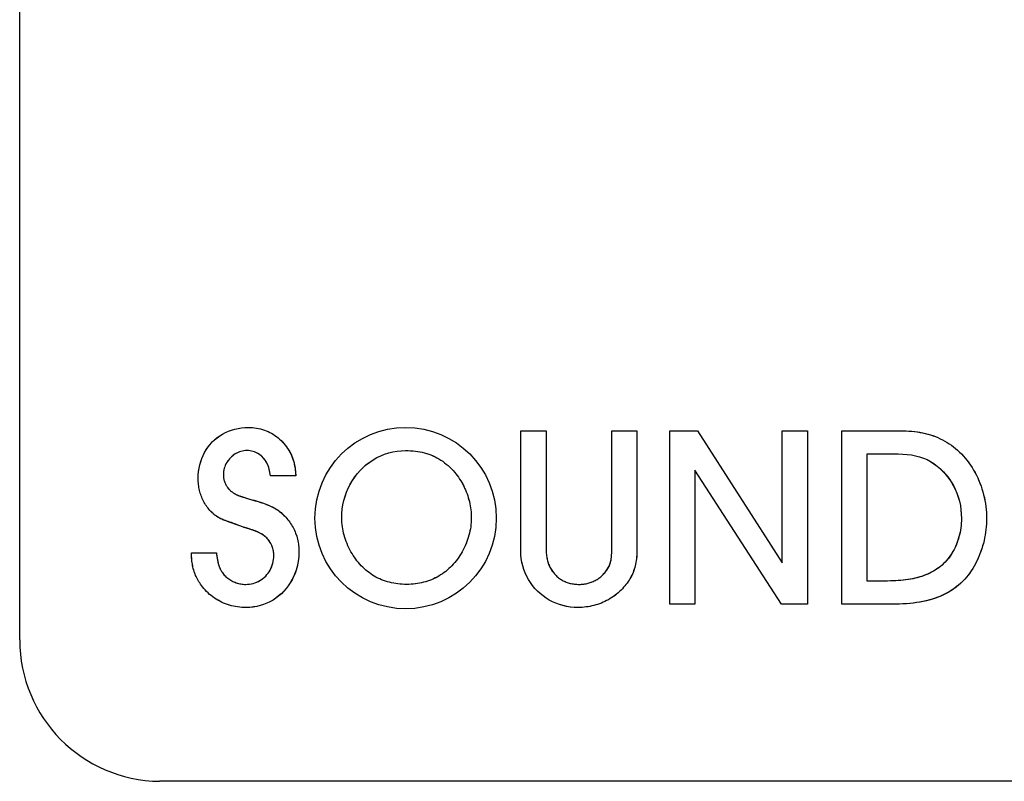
# Model space of a CAD drawing. Extents: x 16 to 3597, y -53 to 1658.
# Tile 8 of 18: x 2841 to 2861, y 1221 to 1237. Entities that reach past the tile are written whole.
import ezdxf

# ---------------------------------------------------------------- set-up
doc = ezdxf.new("R2010")
doc.units = 0
doc.layers.add('KF_SEQUENZA_10_B_FRONT', color=7, linetype='CONTINUOUS')
doc.layers.add('KF_SEQUENZA_10_B_TOP', color=7, linetype='CONTINUOUS')

# ---------------------------------------------------------------- blocks, each defined once
blk = doc.blocks.new('KF_SEQUENZA_10_B_FRONT')
at = {"layer": 'KF_SEQUENZA_10_B_FRONT'}
for p, q in [((-347, -434), (-347, -394.992)), ((-336.368, -432.117), (-336.368, -429.565)), ((-336.368, -429.565), (-335.833, -429.565)), ((-336.368, -429.565), (-335.833, -429.565)), ((-336.368, -432.117), (-336.368, -429.565)), ((-335.833, -429.565), (-335.833, -432.04)), ((-335.833, -429.565), (-335.833, -432.04)), ((-334.44, -432.04), (-334.44, -429.565)), ((-334.44, -429.565), (-333.905, -429.565)), ((-334.44, -429.565), (-333.905, -429.565)), ((-334.44, -432.04), (-334.44, -429.565)), ((-333.905, -429.565), (-333.905, -432.117)), ((-333.905, -429.565), (-333.905, -432.117)), ((-333.207, -433.241), (-333.207, -429.565)), ((-333.207, -429.565), (-332.623, -429.565)), ((-333.207, -429.565), (-332.623, -429.565)), ((-333.207, -433.241), (-333.207, -429.565)), ((-332.623, -429.565), (-330.822, -432.365)), ((-332.623, -429.565), (-330.822, -432.365)), ((-330.822, -432.365), (-330.822, -429.565)), ((-330.822, -429.565), (-330.288, -429.565)), ((-330.822, -429.565), (-330.288, -429.565)), ((-330.822, -432.365), (-330.822, -429.565)), ((-330.288, -429.565), (-330.288, -433.241)), ((-330.288, -429.565), (-330.288, -433.241)), ((-329.554, -433.241), (-329.554, -429.565)), ((-329.554, -429.565), (-328.254, -429.565)), ((-329.554, -429.565), (-328.254, -429.565)), ((-329.554, -433.241), (-329.554, -429.565)), ((-329.02, -432.751), (-329.02, -430.056)), ((-329.02, -430.056), (-328.359, -430.056)), ((-329.02, -430.056), (-328.359, -430.056)), ((-329.02, -432.751), (-329.02, -430.056)), ((-341.142, -430.519), (-341.682, -430.519)), ((-341.142, -430.519), (-341.682, -430.519)), ((-330.839, -433.241), (-332.673, -430.398)), ((-332.673, -430.398), (-332.673, -433.241)), ((-332.673, -430.398), (-332.673, -433.241)), ((-330.839, -433.241), (-332.673, -430.398)), ((-342.254, -431.61), (-342.354, -431.571)), ((-342.254, -431.61), (-342.354, -431.571)), ((-343.356, -432.156), (-342.827, -432.156)), ((-343.356, -432.156), (-342.827, -432.156)), ((-328.585, -432.751), (-329.02, -432.751)), ((-328.585, -432.751), (-329.02, -432.751)), ((-332.673, -433.241), (-333.207, -433.241)), ((-332.673, -433.241), (-333.207, -433.241)), ((-330.288, -433.241), (-330.839, -433.241)), ((-330.288, -433.241), (-330.839, -433.241)), ((-328.414, -433.241), (-329.554, -433.241)), ((-328.414, -433.241), (-329.554, -433.241)), ((-304.967, -437), (-344.033, -437))]:
    blk.add_line(p, q, dxfattribs=at)
at = {"layer": 'KF_SEQUENZA_10_B_FRONT', "flags": 128}
for points in [[(-343.213, -430.58), (-343.211, -430.504), (-343.204, -430.43), (-343.194, -430.358), (-343.179, -430.287), (-343.159, -430.218), (-343.136, -430.151), (-343.108, -430.086), (-343.077, -430.023), (-343.042, -429.964), (-343.003, -429.907), (-342.96, -429.853), (-342.914, -429.802), (-342.864, -429.754), (-342.811, -429.711), (-342.756, -429.67), (-342.697, -429.634), (-342.636, -429.602), (-342.572, -429.573), (-342.506, -429.549), (-342.438, -429.529), (-342.368, -429.514), (-342.297, -429.503), (-342.224, -429.496), (-342.15, -429.494)], [(-343.213, -430.58), (-343.211, -430.506), (-343.205, -430.432), (-343.194, -430.36), (-343.179, -430.29), (-343.16, -430.221), (-343.137, -430.154), (-343.11, -430.089), (-343.078, -430.026), (-343.043, -429.966), (-343.004, -429.908), (-342.961, -429.854), (-342.914, -429.802), (-342.864, -429.754), (-342.811, -429.71), (-342.755, -429.67), (-342.696, -429.633), (-342.634, -429.601), (-342.57, -429.572), (-342.504, -429.548), (-342.436, -429.529), (-342.366, -429.513), (-342.295, -429.502), (-342.223, -429.496), (-342.15, -429.494)], [(-342.15, -429.494), (-342.105, -429.495), (-342.061, -429.497), (-342.018, -429.501), (-341.975, -429.507), (-341.933, -429.515), (-341.891, -429.525), (-341.85, -429.536), (-341.81, -429.549), (-341.77, -429.563), (-341.732, -429.58), (-341.694, -429.598), (-341.657, -429.618), (-341.621, -429.639), (-341.586, -429.662), (-341.551, -429.687), (-341.518, -429.713), (-341.486, -429.741), (-341.455, -429.771), (-341.425, -429.802), (-341.396, -429.834), (-341.368, -429.868), (-341.341, -429.904), (-341.315, -429.941), (-341.291, -429.979)], [(-342.15, -429.494), (-342.106, -429.495), (-342.062, -429.497), (-342.018, -429.501), (-341.975, -429.507), (-341.933, -429.515), (-341.891, -429.524), (-341.85, -429.536), (-341.81, -429.549), (-341.77, -429.563), (-341.731, -429.58), (-341.693, -429.598), (-341.656, -429.618), (-341.62, -429.639), (-341.585, -429.663), (-341.55, -429.688), (-341.517, -429.714), (-341.485, -429.742), (-341.454, -429.772), (-341.424, -429.803), (-341.395, -429.835), (-341.367, -429.869), (-341.34, -429.905), (-341.315, -429.941), (-341.291, -429.979)], [(-328.254, -429.565), (-328.192, -429.567), (-328.131, -429.57), (-328.071, -429.575), (-328.012, -429.581), (-327.953, -429.589), (-327.896, -429.598), (-327.839, -429.609), (-327.783, -429.622), (-327.729, -429.636), (-327.675, -429.652), (-327.622, -429.67), (-327.57, -429.689), (-327.519, -429.71), (-327.469, -429.733), (-327.42, -429.757), (-327.371, -429.783), (-327.324, -429.811), (-327.278, -429.841), (-327.233, -429.873), (-327.188, -429.906), (-327.145, -429.941), (-327.103, -429.978), (-327.061, -430.016), (-327.021, -430.056)], [(-328.254, -429.565), (-328.193, -429.567), (-328.133, -429.57), (-328.073, -429.574), (-328.015, -429.58), (-327.956, -429.588), (-327.899, -429.597), (-327.843, -429.608), (-327.787, -429.621), (-327.732, -429.635), (-327.678, -429.651), (-327.625, -429.668), (-327.572, -429.688), (-327.521, -429.709), (-327.471, -429.732), (-327.421, -429.756), (-327.373, -429.783), (-327.325, -429.811), (-327.279, -429.841), (-327.233, -429.872), (-327.189, -429.906), (-327.145, -429.941), (-327.103, -429.978), (-327.061, -430.016), (-327.021, -430.056)], [(-342.177, -429.984), (-342.21, -429.986), (-342.243, -429.989), (-342.275, -429.995), (-342.307, -430.003), (-342.338, -430.013), (-342.368, -430.025), (-342.398, -430.039), (-342.426, -430.055), (-342.454, -430.073), (-342.48, -430.093), (-342.505, -430.114), (-342.529, -430.136), (-342.551, -430.16), (-342.572, -430.186), (-342.591, -430.212), (-342.609, -430.24), (-342.624, -430.269), (-342.638, -430.298), (-342.65, -430.329), (-342.66, -430.36), (-342.668, -430.392), (-342.674, -430.425), (-342.677, -430.458), (-342.679, -430.491)], [(-342.177, -429.984), (-342.21, -429.986), (-342.243, -429.989), (-342.275, -429.995), (-342.306, -430.003), (-342.337, -430.013), (-342.368, -430.025), (-342.397, -430.039), (-342.426, -430.055), (-342.454, -430.073), (-342.48, -430.092), (-342.505, -430.114), (-342.529, -430.136), (-342.551, -430.16), (-342.572, -430.186), (-342.592, -430.213), (-342.609, -430.241), (-342.625, -430.269), (-342.639, -430.299), (-342.651, -430.33), (-342.66, -430.361), (-342.668, -430.393), (-342.674, -430.426), (-342.677, -430.458), (-342.679, -430.491)], [(-341.682, -430.519), (-341.685, -430.482), (-341.691, -430.445), (-341.698, -430.409), (-341.707, -430.374), (-341.717, -430.34), (-341.729, -430.307), (-341.743, -430.276), (-341.758, -430.245), (-341.775, -430.216), (-341.793, -430.188), (-341.812, -430.162), (-341.834, -430.137), (-341.856, -430.113), (-341.88, -430.092), (-341.905, -430.072), (-341.932, -430.054), (-341.959, -430.038), (-341.988, -430.024), (-342.017, -430.012), (-342.048, -430.002), (-342.079, -429.995), (-342.111, -429.989), (-342.144, -429.986), (-342.177, -429.984)], [(-341.682, -430.519), (-341.685, -430.483), (-341.69, -430.447), (-341.697, -430.411), (-341.706, -430.377), (-341.716, -430.343), (-341.728, -430.31), (-341.741, -430.278), (-341.756, -430.248), (-341.773, -430.218), (-341.791, -430.19), (-341.811, -430.164), (-341.832, -430.138), (-341.854, -430.115), (-341.878, -430.093), (-341.904, -430.073), (-341.93, -430.055), (-341.958, -430.038), (-341.987, -430.024), (-342.017, -430.012), (-342.048, -430.002), (-342.079, -429.994), (-342.111, -429.989), (-342.144, -429.985), (-342.177, -429.984)], [(-341.291, -429.979), (-341.279, -429.999), (-341.268, -430.019), (-341.257, -430.039), (-341.247, -430.059), (-341.237, -430.079), (-341.228, -430.1), (-341.22, -430.12), (-341.212, -430.141), (-341.205, -430.161), (-341.198, -430.182), (-341.191, -430.204), (-341.185, -430.225), (-341.18, -430.247), (-341.175, -430.27), (-341.17, -430.293), (-341.166, -430.316), (-341.162, -430.339), (-341.158, -430.363), (-341.155, -430.388), (-341.151, -430.413), (-341.149, -430.439), (-341.146, -430.465), (-341.144, -430.492), (-341.142, -430.519)], [(-341.291, -429.979), (-341.28, -429.997), (-341.269, -430.016), (-341.259, -430.034), (-341.25, -430.053), (-341.241, -430.071), (-341.232, -430.09), (-341.224, -430.109), (-341.217, -430.128), (-341.21, -430.147), (-341.203, -430.166), (-341.197, -430.186), (-341.191, -430.206), (-341.185, -430.226), (-341.18, -430.246), (-341.175, -430.267), (-341.171, -430.288), (-341.167, -430.308), (-341.163, -430.33), (-341.159, -430.353), (-341.156, -430.377), (-341.153, -430.405), (-341.149, -430.437), (-341.146, -430.474), (-341.142, -430.519)], [(-340.167, -431.417), (-340.164, -431.321), (-340.156, -431.227), (-340.141, -431.133), (-340.121, -431.042), (-340.096, -430.952), (-340.065, -430.865), (-340.029, -430.78), (-339.988, -430.698), (-339.942, -430.62), (-339.891, -430.544), (-339.836, -430.473), (-339.776, -430.405), (-339.713, -430.341), (-339.645, -430.282), (-339.574, -430.228), (-339.499, -430.179), (-339.422, -430.134), (-339.341, -430.095), (-339.258, -430.062), (-339.172, -430.034), (-339.084, -430.013), (-338.995, -429.997), (-338.904, -429.987), (-338.812, -429.984)], [(-340.167, -431.417), (-340.164, -431.323), (-340.156, -431.229), (-340.142, -431.137), (-340.122, -431.046), (-340.097, -430.956), (-340.067, -430.869), (-340.031, -430.785), (-339.99, -430.702), (-339.944, -430.623), (-339.893, -430.547), (-339.838, -430.475), (-339.778, -430.407), (-339.714, -430.343), (-339.646, -430.283), (-339.575, -430.228), (-339.5, -430.179), (-339.421, -430.134), (-339.34, -430.095), (-339.257, -430.061), (-339.171, -430.034), (-339.083, -430.012), (-338.994, -429.997), (-338.903, -429.987), (-338.812, -429.984)], [(-338.812, -429.984), (-338.759, -429.985), (-338.707, -429.987), (-338.655, -429.991), (-338.605, -429.996), (-338.555, -430.003), (-338.506, -430.011), (-338.458, -430.021), (-338.411, -430.032), (-338.365, -430.046), (-338.319, -430.06), (-338.275, -430.077), (-338.231, -430.095), (-338.189, -430.115), (-338.147, -430.137), (-338.105, -430.16), (-338.065, -430.185), (-338.026, -430.212), (-337.987, -430.241), (-337.949, -430.271), (-337.912, -430.303), (-337.876, -430.336), (-337.84, -430.372), (-337.805, -430.408), (-337.771, -430.447)], [(-338.812, -429.984), (-338.76, -429.985), (-338.708, -429.987), (-338.657, -429.991), (-338.606, -429.996), (-338.557, -430.002), (-338.508, -430.011), (-338.46, -430.02), (-338.413, -430.032), (-338.366, -430.045), (-338.321, -430.06), (-338.276, -430.076), (-338.232, -430.095), (-338.189, -430.115), (-338.147, -430.137), (-338.105, -430.16), (-338.065, -430.185), (-338.025, -430.212), (-337.987, -430.241), (-337.949, -430.271), (-337.912, -430.303), (-337.875, -430.337), (-337.84, -430.372), (-337.805, -430.409), (-337.771, -430.447)], [(-328.359, -430.056), (-328.262, -430.058), (-328.169, -430.065), (-328.078, -430.076), (-327.991, -430.093), (-327.908, -430.115), (-327.827, -430.143), (-327.75, -430.176), (-327.676, -430.216), (-327.604, -430.262), (-327.535, -430.313), (-327.468, -430.371), (-327.405, -430.433), (-327.345, -430.5), (-327.289, -430.571), (-327.238, -430.645), (-327.192, -430.722), (-327.152, -430.802), (-327.116, -430.885), (-327.087, -430.969), (-327.062, -431.057), (-327.043, -431.146), (-327.03, -431.237), (-327.022, -431.329), (-327.021, -431.422)], [(-328.359, -430.056), (-328.264, -430.058), (-328.171, -430.065), (-328.08, -430.076), (-327.993, -430.093), (-327.909, -430.115), (-327.827, -430.143), (-327.749, -430.177), (-327.674, -430.217), (-327.602, -430.264), (-327.532, -430.316), (-327.466, -430.374), (-327.402, -430.437), (-327.342, -430.504), (-327.287, -430.575), (-327.236, -430.649), (-327.19, -430.726), (-327.15, -430.806), (-327.115, -430.888), (-327.086, -430.973), (-327.062, -431.06), (-327.043, -431.149), (-327.03, -431.239), (-327.022, -431.331), (-327.021, -431.422)], [(-327.021, -430.056), (-326.979, -430.101), (-326.939, -430.147), (-326.9, -430.194), (-326.863, -430.243), (-326.828, -430.294), (-326.794, -430.345), (-326.762, -430.398), (-326.731, -430.452), (-326.702, -430.507), (-326.675, -430.564), (-326.65, -430.621), (-326.626, -430.679), (-326.604, -430.738), (-326.584, -430.797), (-326.566, -430.858), (-326.549, -430.919), (-326.535, -430.98), (-326.522, -431.043), (-326.511, -431.105), (-326.502, -431.168), (-326.496, -431.231), (-326.491, -431.295), (-326.488, -431.358), (-326.487, -431.422)], [(-327.021, -430.056), (-326.979, -430.101), (-326.939, -430.147), (-326.9, -430.195), (-326.863, -430.244), (-326.827, -430.295), (-326.793, -430.346), (-326.761, -430.399), (-326.731, -430.454), (-326.702, -430.509), (-326.674, -430.565), (-326.649, -430.623), (-326.625, -430.681), (-326.604, -430.74), (-326.584, -430.799), (-326.565, -430.86), (-326.549, -430.921), (-326.534, -430.982), (-326.522, -431.044), (-326.511, -431.107), (-326.502, -431.169), (-326.495, -431.232), (-326.49, -431.296), (-326.488, -431.359), (-326.487, -431.422)], [(-342.679, -430.491), (-342.678, -430.51), (-342.677, -430.53), (-342.675, -430.548), (-342.673, -430.567), (-342.67, -430.586), (-342.666, -430.604), (-342.661, -430.622), (-342.656, -430.64), (-342.649, -430.658), (-342.643, -430.675), (-342.635, -430.692), (-342.627, -430.709), (-342.618, -430.725), (-342.609, -430.741), (-342.599, -430.756), (-342.588, -430.771), (-342.576, -430.785), (-342.564, -430.799), (-342.552, -430.813), (-342.539, -430.826), (-342.525, -430.838), (-342.511, -430.85), (-342.496, -430.861), (-342.48, -430.872)], [(-342.679, -430.491), (-342.678, -430.51), (-342.677, -430.529), (-342.675, -430.548), (-342.673, -430.567), (-342.67, -430.585), (-342.666, -430.604), (-342.661, -430.622), (-342.656, -430.64), (-342.649, -430.658), (-342.643, -430.675), (-342.635, -430.692), (-342.627, -430.709), (-342.618, -430.725), (-342.609, -430.741), (-342.599, -430.756), (-342.588, -430.771), (-342.576, -430.786), (-342.564, -430.8), (-342.552, -430.813), (-342.539, -430.826), (-342.525, -430.838), (-342.51, -430.85), (-342.496, -430.861), (-342.48, -430.872)], [(-337.771, -430.447), (-337.744, -430.481), (-337.717, -430.516), (-337.691, -430.551), (-337.667, -430.588), (-337.643, -430.625), (-337.621, -430.662), (-337.599, -430.7), (-337.579, -430.739), (-337.56, -430.779), (-337.542, -430.819), (-337.525, -430.859), (-337.51, -430.9), (-337.495, -430.941), (-337.482, -430.983), (-337.47, -431.025), (-337.46, -431.068), (-337.45, -431.111), (-337.442, -431.154), (-337.435, -431.197), (-337.429, -431.241), (-337.424, -431.285), (-337.421, -431.329), (-337.419, -431.373), (-337.419, -431.417)], [(-337.771, -430.447), (-337.744, -430.481), (-337.717, -430.516), (-337.691, -430.551), (-337.667, -430.588), (-337.643, -430.625), (-337.621, -430.662), (-337.599, -430.701), (-337.579, -430.74), (-337.56, -430.779), (-337.542, -430.819), (-337.525, -430.859), (-337.51, -430.9), (-337.495, -430.942), (-337.482, -430.984), (-337.47, -431.026), (-337.459, -431.068), (-337.45, -431.111), (-337.442, -431.154), (-337.435, -431.198), (-337.429, -431.241), (-337.424, -431.285), (-337.421, -431.329), (-337.419, -431.373), (-337.419, -431.417)], [(-342.965, -431.252), (-342.985, -431.23), (-343.004, -431.208), (-343.022, -431.185), (-343.039, -431.16), (-343.056, -431.136), (-343.072, -431.11), (-343.087, -431.085), (-343.101, -431.058), (-343.114, -431.031), (-343.127, -431.003), (-343.139, -430.975), (-343.15, -430.947), (-343.16, -430.918), (-343.169, -430.889), (-343.177, -430.859), (-343.185, -430.829), (-343.191, -430.799), (-343.197, -430.768), (-343.202, -430.737), (-343.206, -430.706), (-343.209, -430.675), (-343.211, -430.643), (-343.213, -430.611), (-343.213, -430.58)], [(-342.965, -431.252), (-342.985, -431.23), (-343.004, -431.208), (-343.022, -431.184), (-343.04, -431.16), (-343.056, -431.135), (-343.072, -431.11), (-343.087, -431.084), (-343.101, -431.057), (-343.115, -431.03), (-343.127, -431.002), (-343.139, -430.974), (-343.15, -430.946), (-343.16, -430.917), (-343.169, -430.887), (-343.177, -430.858), (-343.185, -430.828), (-343.191, -430.797), (-343.197, -430.767), (-343.202, -430.736), (-343.206, -430.705), (-343.209, -430.674), (-343.211, -430.643), (-343.213, -430.611), (-343.213, -430.58)], [(-342.48, -430.872), (-342.469, -430.879), (-342.458, -430.887), (-342.447, -430.894), (-342.435, -430.901), (-342.423, -430.907), (-342.411, -430.914), (-342.398, -430.92), (-342.384, -430.926), (-342.37, -430.932), (-342.355, -430.938), (-342.34, -430.944), (-342.324, -430.95), (-342.308, -430.956), (-342.29, -430.962), (-342.272, -430.968), (-342.253, -430.974), (-342.234, -430.98), (-342.213, -430.986), (-342.192, -430.992), (-342.17, -430.999), (-342.147, -431.005), (-342.123, -431.012), (-342.098, -431.019), (-342.073, -431.026)], [(-342.48, -430.872), (-342.469, -430.88), (-342.457, -430.888), (-342.445, -430.895), (-342.432, -430.902), (-342.42, -430.909), (-342.406, -430.916), (-342.393, -430.922), (-342.379, -430.928), (-342.364, -430.935), (-342.349, -430.941), (-342.333, -430.947), (-342.317, -430.953), (-342.3, -430.958), (-342.283, -430.964), (-342.265, -430.97), (-342.246, -430.976), (-342.227, -430.982), (-342.207, -430.988), (-342.186, -430.994), (-342.165, -431), (-342.143, -431.006), (-342.12, -431.013), (-342.097, -431.019), (-342.073, -431.026)], [(-342.073, -431.026), (-342.028, -431.039), (-341.985, -431.052), (-341.943, -431.065), (-341.903, -431.078), (-341.865, -431.09), (-341.828, -431.103), (-341.793, -431.116), (-341.759, -431.129), (-341.726, -431.142), (-341.695, -431.155), (-341.665, -431.168), (-341.636, -431.182), (-341.609, -431.197), (-341.582, -431.211), (-341.557, -431.227), (-341.532, -431.243), (-341.508, -431.259), (-341.485, -431.277), (-341.463, -431.295), (-341.441, -431.314), (-341.42, -431.334), (-341.399, -431.355), (-341.378, -431.377), (-341.357, -431.4)], [(-342.073, -431.026), (-342.002, -431.047), (-341.943, -431.065), (-341.894, -431.081), (-341.851, -431.095), (-341.814, -431.108), (-341.781, -431.12), (-341.751, -431.132), (-341.722, -431.143), (-341.694, -431.155), (-341.667, -431.168), (-341.64, -431.18), (-341.615, -431.193), (-341.59, -431.207), (-341.566, -431.221), (-341.543, -431.236), (-341.52, -431.251), (-341.498, -431.267), (-341.477, -431.283), (-341.456, -431.301), (-341.436, -431.319), (-341.416, -431.338), (-341.396, -431.358), (-341.376, -431.378), (-341.357, -431.4)], [(-342.354, -431.571), (-342.417, -431.549), (-342.471, -431.531), (-342.517, -431.515), (-342.556, -431.501), (-342.59, -431.489), (-342.619, -431.478), (-342.645, -431.468), (-342.669, -431.458), (-342.691, -431.449), (-342.712, -431.44), (-342.731, -431.431), (-342.751, -431.421), (-342.769, -431.412), (-342.787, -431.402), (-342.803, -431.392), (-342.82, -431.382), (-342.835, -431.371), (-342.85, -431.361), (-342.864, -431.349), (-342.88, -431.336), (-342.896, -431.321), (-342.915, -431.303), (-342.938, -431.281), (-342.965, -431.252)], [(-342.354, -431.571), (-342.413, -431.547), (-342.463, -431.529), (-342.507, -431.513), (-342.544, -431.501), (-342.578, -431.49), (-342.609, -431.48), (-342.637, -431.471), (-342.663, -431.461), (-342.688, -431.451), (-342.713, -431.44), (-342.737, -431.429), (-342.761, -431.416), (-342.783, -431.404), (-342.805, -431.39), (-342.825, -431.377), (-342.843, -431.365), (-342.859, -431.353), (-342.873, -431.342), (-342.886, -431.331), (-342.897, -431.32), (-342.91, -431.308), (-342.924, -431.293), (-342.942, -431.275), (-342.965, -431.252)], [(-341.357, -431.4), (-341.334, -431.425), (-341.312, -431.451), (-341.291, -431.477), (-341.271, -431.503), (-341.252, -431.531), (-341.234, -431.559), (-341.217, -431.587), (-341.201, -431.616), (-341.186, -431.645), (-341.171, -431.675), (-341.158, -431.706), (-341.146, -431.737), (-341.135, -431.768), (-341.124, -431.8), (-341.115, -431.833), (-341.107, -431.865), (-341.1, -431.898), (-341.093, -431.932), (-341.088, -431.966), (-341.084, -432), (-341.08, -432.034), (-341.078, -432.069), (-341.076, -432.104), (-341.076, -432.139)], [(-341.357, -431.4), (-341.334, -431.425), (-341.312, -431.45), (-341.291, -431.477), (-341.271, -431.503), (-341.252, -431.531), (-341.234, -431.559), (-341.217, -431.587), (-341.201, -431.616), (-341.185, -431.646), (-341.171, -431.676), (-341.158, -431.706), (-341.146, -431.737), (-341.134, -431.769), (-341.124, -431.801), (-341.115, -431.833), (-341.107, -431.866), (-341.099, -431.899), (-341.093, -431.932), (-341.088, -431.966), (-341.084, -432), (-341.08, -432.035), (-341.078, -432.069), (-341.076, -432.104), (-341.076, -432.139)], [(-339.754, -432.426), (-339.785, -432.393), (-339.815, -432.359), (-339.844, -432.323), (-339.872, -432.286), (-339.899, -432.248), (-339.925, -432.209), (-339.95, -432.17), (-339.973, -432.129), (-339.996, -432.088), (-340.017, -432.045), (-340.037, -432.002), (-340.055, -431.959), (-340.073, -431.915), (-340.088, -431.871), (-340.103, -431.826), (-340.116, -431.781), (-340.128, -431.736), (-340.138, -431.69), (-340.147, -431.644), (-340.154, -431.599), (-340.16, -431.553), (-340.164, -431.508), (-340.166, -431.462), (-340.167, -431.417)], [(-339.754, -432.426), (-339.785, -432.393), (-339.815, -432.359), (-339.844, -432.323), (-339.872, -432.286), (-339.899, -432.248), (-339.925, -432.209), (-339.95, -432.17), (-339.973, -432.129), (-339.996, -432.088), (-340.017, -432.046), (-340.037, -432.003), (-340.055, -431.959), (-340.072, -431.915), (-340.088, -431.871), (-340.103, -431.826), (-340.116, -431.781), (-340.128, -431.736), (-340.138, -431.69), (-340.147, -431.645), (-340.154, -431.599), (-340.16, -431.554), (-340.164, -431.508), (-340.166, -431.463), (-340.167, -431.417)], [(-337.419, -431.417), (-337.42, -431.462), (-337.422, -431.508), (-337.426, -431.553), (-337.432, -431.599), (-337.439, -431.645), (-337.448, -431.69), (-337.458, -431.736), (-337.47, -431.781), (-337.483, -431.826), (-337.497, -431.871), (-337.513, -431.915), (-337.53, -431.959), (-337.549, -432.003), (-337.569, -432.045), (-337.59, -432.088), (-337.612, -432.129), (-337.636, -432.17), (-337.66, -432.209), (-337.686, -432.248), (-337.713, -432.286), (-337.741, -432.323), (-337.77, -432.359), (-337.801, -432.393), (-337.832, -432.426)], [(-337.419, -431.417), (-337.42, -431.463), (-337.422, -431.508), (-337.426, -431.554), (-337.432, -431.599), (-337.439, -431.645), (-337.448, -431.691), (-337.458, -431.736), (-337.47, -431.781), (-337.483, -431.827), (-337.497, -431.871), (-337.513, -431.916), (-337.531, -431.96), (-337.549, -432.003), (-337.569, -432.046), (-337.59, -432.088), (-337.612, -432.129), (-337.636, -432.17), (-337.66, -432.21), (-337.686, -432.248), (-337.713, -432.286), (-337.741, -432.323), (-337.77, -432.359), (-337.801, -432.393), (-337.832, -432.426)], [(-327.021, -431.422), (-327.021, -431.473), (-327.024, -431.523), (-327.028, -431.573), (-327.034, -431.623), (-327.041, -431.672), (-327.05, -431.721), (-327.06, -431.769), (-327.073, -431.816), (-327.086, -431.863), (-327.101, -431.909), (-327.118, -431.954), (-327.136, -431.998), (-327.156, -432.042), (-327.177, -432.084), (-327.2, -432.126), (-327.224, -432.166), (-327.25, -432.205), (-327.277, -432.243), (-327.305, -432.28), (-327.335, -432.315), (-327.366, -432.349), (-327.398, -432.382), (-327.432, -432.413), (-327.467, -432.442)], [(-327.021, -431.422), (-327.021, -431.472), (-327.024, -431.522), (-327.028, -431.572), (-327.033, -431.621), (-327.041, -431.67), (-327.049, -431.718), (-327.06, -431.766), (-327.072, -431.813), (-327.085, -431.86), (-327.1, -431.906), (-327.117, -431.951), (-327.135, -431.996), (-327.155, -432.039), (-327.176, -432.082), (-327.199, -432.123), (-327.223, -432.164), (-327.248, -432.203), (-327.275, -432.242), (-327.304, -432.279), (-327.334, -432.314), (-327.365, -432.348), (-327.398, -432.381), (-327.432, -432.412), (-327.467, -432.442)], [(-326.487, -431.422), (-326.487, -431.482), (-326.49, -431.542), (-326.494, -431.601), (-326.5, -431.661), (-326.508, -431.72), (-326.517, -431.779), (-326.528, -431.838), (-326.541, -431.896), (-326.555, -431.953), (-326.57, -432.01), (-326.588, -432.067), (-326.607, -432.123), (-326.627, -432.178), (-326.649, -432.232), (-326.672, -432.285), (-326.697, -432.337), (-326.724, -432.388), (-326.752, -432.439), (-326.781, -432.488), (-326.812, -432.535), (-326.844, -432.582), (-326.878, -432.627), (-326.913, -432.67), (-326.949, -432.712)], [(-326.487, -431.422), (-326.487, -431.482), (-326.49, -431.541), (-326.494, -431.6), (-326.5, -431.66), (-326.508, -431.718), (-326.517, -431.777), (-326.528, -431.836), (-326.54, -431.894), (-326.554, -431.951), (-326.57, -432.008), (-326.587, -432.065), (-326.606, -432.12), (-326.626, -432.175), (-326.648, -432.23), (-326.672, -432.283), (-326.697, -432.335), (-326.723, -432.387), (-326.751, -432.437), (-326.78, -432.486), (-326.811, -432.534), (-326.844, -432.581), (-326.877, -432.626), (-326.913, -432.67), (-326.949, -432.712)], [(-342.156, -431.638), (-342.159, -431.637), (-342.163, -431.636), (-342.167, -431.635), (-342.171, -431.634), (-342.175, -431.633), (-342.179, -431.632), (-342.182, -431.631), (-342.186, -431.63), (-342.19, -431.629), (-342.195, -431.627), (-342.199, -431.626), (-342.203, -431.625), (-342.207, -431.624), (-342.211, -431.623), (-342.215, -431.622), (-342.219, -431.62), (-342.224, -431.619), (-342.228, -431.618), (-342.232, -431.617), (-342.237, -431.615), (-342.241, -431.614), (-342.245, -431.613), (-342.25, -431.611), (-342.254, -431.61)], [(-342.156, -431.638), (-342.159, -431.637), (-342.163, -431.636), (-342.167, -431.635), (-342.171, -431.634), (-342.175, -431.633), (-342.179, -431.632), (-342.183, -431.631), (-342.187, -431.629), (-342.191, -431.628), (-342.195, -431.627), (-342.199, -431.626), (-342.203, -431.625), (-342.207, -431.624), (-342.212, -431.623), (-342.216, -431.621), (-342.22, -431.62), (-342.224, -431.619), (-342.228, -431.618), (-342.233, -431.616), (-342.237, -431.615), (-342.241, -431.614), (-342.246, -431.613), (-342.25, -431.611), (-342.254, -431.61)], [(-341.902, -431.736), (-341.912, -431.731), (-341.922, -431.726), (-341.931, -431.721), (-341.94, -431.717), (-341.948, -431.713), (-341.957, -431.709), (-341.965, -431.705), (-341.973, -431.702), (-341.981, -431.698), (-341.989, -431.695), (-341.997, -431.692), (-342.006, -431.689), (-342.015, -431.685), (-342.025, -431.682), (-342.035, -431.679), (-342.045, -431.675), (-342.056, -431.671), (-342.068, -431.667), (-342.08, -431.663), (-342.094, -431.659), (-342.108, -431.654), (-342.123, -431.649), (-342.139, -431.644), (-342.156, -431.638)], [(-341.902, -431.736), (-341.911, -431.731), (-341.92, -431.727), (-341.927, -431.723), (-341.935, -431.719), (-341.942, -431.716), (-341.948, -431.713), (-341.955, -431.71), (-341.961, -431.707), (-341.968, -431.704), (-341.975, -431.701), (-341.982, -431.698), (-341.99, -431.695), (-341.998, -431.692), (-342.006, -431.689), (-342.016, -431.685), (-342.026, -431.681), (-342.038, -431.677), (-342.05, -431.673), (-342.064, -431.668), (-342.079, -431.663), (-342.096, -431.658), (-342.114, -431.652), (-342.134, -431.645), (-342.156, -431.638)], [(-341.61, -432.211), (-341.611, -432.186), (-341.612, -432.16), (-341.615, -432.135), (-341.618, -432.111), (-341.623, -432.087), (-341.628, -432.063), (-341.635, -432.04), (-341.643, -432.017), (-341.652, -431.995), (-341.662, -431.973), (-341.672, -431.952), (-341.684, -431.931), (-341.697, -431.912), (-341.711, -431.892), (-341.726, -431.874), (-341.742, -431.855), (-341.759, -431.838), (-341.777, -431.821), (-341.795, -431.805), (-341.815, -431.79), (-341.836, -431.776), (-341.857, -431.762), (-341.879, -431.749), (-341.902, -431.736)], [(-341.61, -432.211), (-341.611, -432.186), (-341.612, -432.161), (-341.615, -432.136), (-341.618, -432.111), (-341.623, -432.087), (-341.628, -432.063), (-341.635, -432.04), (-341.643, -432.017), (-341.652, -431.995), (-341.662, -431.973), (-341.673, -431.952), (-341.685, -431.931), (-341.698, -431.911), (-341.712, -431.892), (-341.727, -431.873), (-341.743, -431.855), (-341.76, -431.837), (-341.777, -431.821), (-341.796, -431.805), (-341.816, -431.79), (-341.836, -431.775), (-341.857, -431.761), (-341.879, -431.748), (-341.902, -431.736)], [(-343.125, -432.872), (-343.145, -432.846), (-343.163, -432.819), (-343.181, -432.792), (-343.198, -432.766), (-343.214, -432.739), (-343.229, -432.712), (-343.243, -432.685), (-343.257, -432.658), (-343.269, -432.631), (-343.28, -432.603), (-343.291, -432.575), (-343.3, -432.547), (-343.309, -432.518), (-343.317, -432.488), (-343.324, -432.458), (-343.33, -432.428), (-343.336, -432.396), (-343.341, -432.364), (-343.345, -432.332), (-343.349, -432.298), (-343.351, -432.264), (-343.354, -432.229), (-343.355, -432.193), (-343.356, -432.156)], [(-343.125, -432.872), (-343.145, -432.846), (-343.163, -432.819), (-343.181, -432.792), (-343.198, -432.766), (-343.215, -432.739), (-343.23, -432.712), (-343.244, -432.685), (-343.257, -432.657), (-343.27, -432.63), (-343.281, -432.602), (-343.291, -432.573), (-343.301, -432.545), (-343.31, -432.515), (-343.318, -432.486), (-343.325, -432.455), (-343.331, -432.425), (-343.337, -432.393), (-343.341, -432.361), (-343.345, -432.329), (-343.349, -432.296), (-343.352, -432.262), (-343.354, -432.227), (-343.355, -432.192), (-343.356, -432.156)], [(-342.827, -432.156), (-342.822, -432.193), (-342.818, -432.224), (-342.814, -432.25), (-342.81, -432.272), (-342.807, -432.292), (-342.804, -432.309), (-342.8, -432.325), (-342.797, -432.34), (-342.794, -432.355), (-342.79, -432.369), (-342.787, -432.383), (-342.783, -432.397), (-342.779, -432.41), (-342.775, -432.423), (-342.77, -432.436), (-342.766, -432.449), (-342.761, -432.461), (-342.755, -432.474), (-342.75, -432.486), (-342.744, -432.498), (-342.738, -432.51), (-342.731, -432.522), (-342.724, -432.534), (-342.717, -432.547)], [(-342.827, -432.156), (-342.824, -432.183), (-342.82, -432.208), (-342.817, -432.232), (-342.813, -432.253), (-342.81, -432.274), (-342.807, -432.293), (-342.803, -432.31), (-342.8, -432.327), (-342.797, -432.343), (-342.793, -432.359), (-342.79, -432.374), (-342.786, -432.388), (-342.782, -432.402), (-342.777, -432.416), (-342.773, -432.43), (-342.768, -432.443), (-342.763, -432.456), (-342.757, -432.469), (-342.752, -432.483), (-342.745, -432.496), (-342.739, -432.509), (-342.732, -432.521), (-342.725, -432.534), (-342.717, -432.547)], [(-342.205, -432.822), (-342.164, -432.821), (-342.124, -432.817), (-342.085, -432.81), (-342.046, -432.801), (-342.009, -432.79), (-341.972, -432.776), (-341.937, -432.759), (-341.903, -432.741), (-341.87, -432.72), (-341.839, -432.697), (-341.809, -432.672), (-341.781, -432.645), (-341.755, -432.616), (-341.731, -432.586), (-341.709, -432.554), (-341.689, -432.52), (-341.671, -432.485), (-341.655, -432.449), (-341.642, -432.412), (-341.63, -432.373), (-341.622, -432.334), (-341.615, -432.294), (-341.612, -432.253), (-341.61, -432.211)], [(-342.205, -432.822), (-342.165, -432.821), (-342.125, -432.817), (-342.086, -432.81), (-342.047, -432.801), (-342.01, -432.79), (-341.973, -432.776), (-341.938, -432.76), (-341.903, -432.741), (-341.87, -432.72), (-341.839, -432.697), (-341.809, -432.672), (-341.781, -432.645), (-341.755, -432.616), (-341.73, -432.585), (-341.708, -432.553), (-341.688, -432.519), (-341.67, -432.484), (-341.654, -432.448), (-341.641, -432.41), (-341.63, -432.372), (-341.621, -432.332), (-341.615, -432.293), (-341.611, -432.252), (-341.61, -432.211)], [(-341.076, -432.139), (-341.078, -432.218), (-341.086, -432.296), (-341.098, -432.372), (-341.114, -432.447), (-341.135, -432.521), (-341.16, -432.592), (-341.19, -432.662), (-341.224, -432.729), (-341.262, -432.793), (-341.303, -432.855), (-341.349, -432.913), (-341.398, -432.969), (-341.45, -433.021), (-341.506, -433.069), (-341.565, -433.114), (-341.626, -433.154), (-341.69, -433.19), (-341.757, -433.222), (-341.825, -433.249), (-341.896, -433.272), (-341.969, -433.29), (-342.042, -433.302), (-342.118, -433.31), (-342.194, -433.313)], [(-341.076, -432.139), (-341.078, -432.217), (-341.085, -432.294), (-341.097, -432.37), (-341.113, -432.444), (-341.134, -432.518), (-341.159, -432.589), (-341.189, -432.659), (-341.222, -432.726), (-341.26, -432.791), (-341.302, -432.853), (-341.347, -432.912), (-341.397, -432.968), (-341.449, -433.02), (-341.505, -433.069), (-341.565, -433.114), (-341.626, -433.154), (-341.691, -433.191), (-341.758, -433.223), (-341.827, -433.25), (-341.898, -433.272), (-341.97, -433.29), (-342.044, -433.303), (-342.118, -433.31), (-342.194, -433.313)], [(-335.156, -433.313), (-335.237, -433.311), (-335.318, -433.303), (-335.397, -433.291), (-335.475, -433.273), (-335.551, -433.25), (-335.625, -433.223), (-335.697, -433.19), (-335.767, -433.154), (-335.833, -433.113), (-335.897, -433.067), (-335.958, -433.018), (-336.015, -432.965), (-336.069, -432.909), (-336.118, -432.849), (-336.164, -432.786), (-336.206, -432.72), (-336.243, -432.652), (-336.276, -432.581), (-336.304, -432.507), (-336.327, -432.432), (-336.345, -432.355), (-336.358, -432.277), (-336.365, -432.198), (-336.368, -432.117)], [(-335.156, -433.313), (-335.236, -433.311), (-335.316, -433.303), (-335.395, -433.291), (-335.472, -433.273), (-335.548, -433.251), (-335.622, -433.224), (-335.695, -433.191), (-335.764, -433.155), (-335.831, -433.114), (-335.895, -433.068), (-335.957, -433.019), (-336.014, -432.966), (-336.068, -432.909), (-336.118, -432.849), (-336.165, -432.785), (-336.206, -432.719), (-336.244, -432.65), (-336.277, -432.579), (-336.305, -432.506), (-336.327, -432.43), (-336.345, -432.354), (-336.358, -432.276), (-336.365, -432.197), (-336.368, -432.117)], [(-335.833, -432.04), (-335.832, -432.072), (-335.831, -432.102), (-335.829, -432.132), (-335.827, -432.162), (-335.824, -432.19), (-335.82, -432.218), (-335.816, -432.245), (-335.812, -432.272), (-335.806, -432.297), (-335.8, -432.322), (-335.794, -432.347), (-335.787, -432.371), (-335.778, -432.394), (-335.77, -432.416), (-335.76, -432.439), (-335.75, -432.46), (-335.738, -432.481), (-335.726, -432.502), (-335.713, -432.522), (-335.699, -432.542), (-335.684, -432.562), (-335.669, -432.581), (-335.652, -432.6), (-335.635, -432.619)], [(-335.833, -432.04), (-335.832, -432.071), (-335.831, -432.101), (-335.829, -432.131), (-335.827, -432.16), (-335.824, -432.188), (-335.821, -432.215), (-335.817, -432.242), (-335.813, -432.269), (-335.808, -432.295), (-335.802, -432.32), (-335.795, -432.344), (-335.788, -432.368), (-335.78, -432.392), (-335.771, -432.415), (-335.761, -432.437), (-335.751, -432.459), (-335.739, -432.48), (-335.727, -432.501), (-335.714, -432.522), (-335.7, -432.542), (-335.685, -432.561), (-335.669, -432.581), (-335.652, -432.6), (-335.635, -432.619)], [(-334.621, -432.613), (-334.604, -432.594), (-334.588, -432.575), (-334.572, -432.556), (-334.557, -432.537), (-334.544, -432.519), (-334.531, -432.5), (-334.519, -432.481), (-334.507, -432.461), (-334.497, -432.441), (-334.488, -432.42), (-334.479, -432.399), (-334.472, -432.377), (-334.465, -432.355), (-334.459, -432.331), (-334.454, -432.307), (-334.45, -432.282), (-334.447, -432.255), (-334.444, -432.228), (-334.442, -432.199), (-334.44, -432.17), (-334.439, -432.139), (-334.439, -432.107), (-334.439, -432.074), (-334.44, -432.04)], [(-334.621, -432.613), (-334.604, -432.593), (-334.587, -432.574), (-334.571, -432.555), (-334.556, -432.535), (-334.541, -432.516), (-334.528, -432.496), (-334.516, -432.476), (-334.505, -432.456), (-334.495, -432.435), (-334.486, -432.414), (-334.478, -432.393), (-334.47, -432.37), (-334.464, -432.347), (-334.458, -432.324), (-334.453, -432.299), (-334.449, -432.274), (-334.446, -432.248), (-334.444, -432.221), (-334.442, -432.193), (-334.44, -432.164), (-334.439, -432.135), (-334.439, -432.104), (-334.439, -432.072), (-334.44, -432.04)], [(-333.905, -432.117), (-333.906, -432.159), (-333.908, -432.2), (-333.911, -432.241), (-333.915, -432.28), (-333.92, -432.319), (-333.926, -432.357), (-333.933, -432.394), (-333.942, -432.431), (-333.951, -432.467), (-333.962, -432.502), (-333.974, -432.537), (-333.987, -432.571), (-334.002, -432.605), (-334.017, -432.637), (-334.034, -432.67), (-334.052, -432.702), (-334.072, -432.733), (-334.092, -432.764), (-334.114, -432.795), (-334.137, -432.825), (-334.161, -432.855), (-334.187, -432.885), (-334.214, -432.914), (-334.242, -432.944)], [(-333.905, -432.117), (-333.906, -432.158), (-333.908, -432.199), (-333.91, -432.239), (-333.914, -432.278), (-333.919, -432.317), (-333.925, -432.355), (-333.932, -432.392), (-333.941, -432.429), (-333.95, -432.465), (-333.961, -432.501), (-333.973, -432.536), (-333.986, -432.57), (-334.001, -432.604), (-334.016, -432.637), (-334.033, -432.67), (-334.052, -432.702), (-334.071, -432.733), (-334.092, -432.765), (-334.114, -432.795), (-334.137, -432.826), (-334.162, -432.856), (-334.187, -432.885), (-334.214, -432.915), (-334.242, -432.944)], [(-338.79, -432.822), (-338.837, -432.822), (-338.884, -432.82), (-338.93, -432.816), (-338.976, -432.812), (-339.021, -432.805), (-339.066, -432.798), (-339.11, -432.789), (-339.154, -432.779), (-339.197, -432.767), (-339.239, -432.754), (-339.281, -432.74), (-339.322, -432.724), (-339.362, -432.707), (-339.402, -432.688), (-339.441, -432.668), (-339.479, -432.646), (-339.517, -432.624), (-339.553, -432.599), (-339.589, -432.574), (-339.624, -432.547), (-339.658, -432.519), (-339.691, -432.489), (-339.723, -432.458), (-339.754, -432.426)], [(-338.79, -432.822), (-338.837, -432.822), (-338.883, -432.82), (-338.929, -432.816), (-338.975, -432.812), (-339.02, -432.806), (-339.065, -432.798), (-339.109, -432.789), (-339.152, -432.779), (-339.196, -432.768), (-339.238, -432.755), (-339.28, -432.74), (-339.321, -432.724), (-339.362, -432.707), (-339.402, -432.688), (-339.441, -432.668), (-339.479, -432.647), (-339.516, -432.624), (-339.553, -432.599), (-339.589, -432.574), (-339.624, -432.547), (-339.658, -432.519), (-339.691, -432.489), (-339.723, -432.458), (-339.754, -432.426)], [(-337.832, -432.426), (-337.863, -432.458), (-337.895, -432.489), (-337.928, -432.518), (-337.962, -432.547), (-337.997, -432.573), (-338.032, -432.599), (-338.069, -432.623), (-338.106, -432.646), (-338.144, -432.667), (-338.183, -432.687), (-338.222, -432.706), (-338.263, -432.723), (-338.303, -432.739), (-338.345, -432.754), (-338.387, -432.767), (-338.43, -432.779), (-338.473, -432.789), (-338.517, -432.798), (-338.561, -432.805), (-338.606, -432.811), (-338.652, -432.816), (-338.697, -432.82), (-338.744, -432.822), (-338.79, -432.822)], [(-337.832, -432.426), (-337.863, -432.458), (-337.895, -432.489), (-337.928, -432.518), (-337.962, -432.546), (-337.997, -432.573), (-338.032, -432.599), (-338.069, -432.623), (-338.106, -432.646), (-338.144, -432.668), (-338.183, -432.688), (-338.223, -432.706), (-338.263, -432.724), (-338.304, -432.74), (-338.346, -432.754), (-338.388, -432.767), (-338.431, -432.779), (-338.474, -432.789), (-338.518, -432.798), (-338.562, -432.805), (-338.607, -432.812), (-338.652, -432.816), (-338.698, -432.82), (-338.744, -432.822), (-338.79, -432.822)], [(-342.717, -432.547), (-342.704, -432.567), (-342.69, -432.587), (-342.675, -432.606), (-342.659, -432.625), (-342.642, -432.643), (-342.624, -432.66), (-342.606, -432.677), (-342.586, -432.692), (-342.566, -432.707), (-342.545, -432.721), (-342.523, -432.735), (-342.501, -432.747), (-342.478, -432.759), (-342.455, -432.769), (-342.431, -432.779), (-342.407, -432.788), (-342.383, -432.796), (-342.358, -432.803), (-342.333, -432.809), (-342.308, -432.814), (-342.282, -432.817), (-342.257, -432.82), (-342.231, -432.822), (-342.205, -432.822)], [(-342.717, -432.547), (-342.704, -432.567), (-342.69, -432.587), (-342.675, -432.607), (-342.659, -432.625), (-342.642, -432.643), (-342.624, -432.66), (-342.605, -432.677), (-342.586, -432.693), (-342.565, -432.708), (-342.544, -432.722), (-342.523, -432.735), (-342.5, -432.748), (-342.478, -432.759), (-342.454, -432.77), (-342.431, -432.78), (-342.406, -432.788), (-342.382, -432.796), (-342.357, -432.803), (-342.332, -432.809), (-342.307, -432.814), (-342.282, -432.817), (-342.256, -432.82), (-342.231, -432.822), (-342.205, -432.822)], [(-335.635, -432.619), (-335.618, -432.636), (-335.601, -432.652), (-335.584, -432.667), (-335.566, -432.682), (-335.548, -432.696), (-335.529, -432.709), (-335.51, -432.721), (-335.491, -432.733), (-335.471, -432.744), (-335.45, -432.755), (-335.43, -432.764), (-335.409, -432.773), (-335.387, -432.781), (-335.366, -432.788), (-335.344, -432.795), (-335.321, -432.801), (-335.298, -432.806), (-335.275, -432.81), (-335.251, -432.814), (-335.227, -432.817), (-335.203, -432.819), (-335.178, -432.821), (-335.153, -432.822), (-335.128, -432.822)], [(-335.635, -432.619), (-335.618, -432.636), (-335.601, -432.652), (-335.584, -432.667), (-335.566, -432.682), (-335.548, -432.696), (-335.529, -432.709), (-335.51, -432.722), (-335.49, -432.733), (-335.47, -432.744), (-335.45, -432.755), (-335.429, -432.764), (-335.408, -432.773), (-335.387, -432.781), (-335.365, -432.789), (-335.343, -432.795), (-335.32, -432.801), (-335.297, -432.806), (-335.274, -432.81), (-335.25, -432.814), (-335.226, -432.817), (-335.202, -432.819), (-335.178, -432.821), (-335.153, -432.822), (-335.128, -432.822)], [(-335.128, -432.822), (-335.104, -432.822), (-335.079, -432.821), (-335.056, -432.819), (-335.032, -432.816), (-335.008, -432.813), (-334.985, -432.809), (-334.962, -432.804), (-334.939, -432.798), (-334.917, -432.792), (-334.894, -432.785), (-334.872, -432.777), (-334.851, -432.769), (-334.83, -432.76), (-334.809, -432.75), (-334.788, -432.739), (-334.768, -432.728), (-334.748, -432.716), (-334.729, -432.703), (-334.71, -432.69), (-334.691, -432.676), (-334.673, -432.661), (-334.655, -432.646), (-334.638, -432.63), (-334.621, -432.613)], [(-335.128, -432.822), (-335.104, -432.822), (-335.08, -432.821), (-335.056, -432.819), (-335.032, -432.816), (-335.009, -432.813), (-334.985, -432.809), (-334.962, -432.804), (-334.939, -432.798), (-334.917, -432.792), (-334.895, -432.785), (-334.873, -432.777), (-334.851, -432.769), (-334.83, -432.76), (-334.809, -432.75), (-334.788, -432.739), (-334.768, -432.728), (-334.748, -432.716), (-334.729, -432.703), (-334.71, -432.69), (-334.691, -432.676), (-334.673, -432.661), (-334.655, -432.645), (-334.638, -432.629), (-334.621, -432.613)], [(-327.467, -432.442), (-327.502, -432.469), (-327.538, -432.494), (-327.575, -432.519), (-327.613, -432.542), (-327.652, -432.563), (-327.692, -432.584), (-327.732, -432.603), (-327.774, -432.62), (-327.817, -432.637), (-327.861, -432.652), (-327.906, -432.666), (-327.952, -432.679), (-327.999, -432.691), (-328.047, -432.702), (-328.096, -432.711), (-328.146, -432.72), (-328.197, -432.727), (-328.249, -432.733), (-328.303, -432.738), (-328.357, -432.743), (-328.412, -432.746), (-328.469, -432.749), (-328.526, -432.75), (-328.585, -432.751)], [(-327.467, -432.442), (-327.503, -432.469), (-327.539, -432.495), (-327.577, -432.52), (-327.616, -432.543), (-327.656, -432.565), (-327.696, -432.586), (-327.738, -432.605), (-327.781, -432.623), (-327.824, -432.639), (-327.869, -432.655), (-327.914, -432.669), (-327.96, -432.681), (-328.008, -432.693), (-328.056, -432.703), (-328.105, -432.713), (-328.155, -432.721), (-328.205, -432.728), (-328.257, -432.734), (-328.31, -432.739), (-328.363, -432.743), (-328.417, -432.746), (-328.472, -432.749), (-328.528, -432.75), (-328.585, -432.751)], [(-326.949, -432.712), (-326.992, -432.757), (-327.036, -432.799), (-327.082, -432.84), (-327.129, -432.878), (-327.179, -432.915), (-327.23, -432.949), (-327.283, -432.982), (-327.337, -433.012), (-327.393, -433.04), (-327.45, -433.067), (-327.51, -433.091), (-327.57, -433.114), (-327.633, -433.134), (-327.697, -433.153), (-327.762, -433.169), (-327.829, -433.184), (-327.897, -433.197), (-327.967, -433.209), (-328.038, -433.218), (-328.11, -433.226), (-328.184, -433.232), (-328.259, -433.237), (-328.336, -433.24), (-328.414, -433.241)], [(-326.949, -432.712), (-326.992, -432.758), (-327.037, -432.801), (-327.084, -432.842), (-327.132, -432.881), (-327.183, -432.918), (-327.235, -432.952), (-327.288, -432.985), (-327.344, -433.016), (-327.4, -433.044), (-327.459, -433.07), (-327.519, -433.095), (-327.58, -433.117), (-327.643, -433.137), (-327.707, -433.156), (-327.772, -433.172), (-327.839, -433.186), (-327.907, -433.199), (-327.976, -433.21), (-328.046, -433.219), (-328.118, -433.227), (-328.19, -433.233), (-328.264, -433.237), (-328.338, -433.24), (-328.414, -433.241)], [(-342.194, -433.313), (-342.241, -433.312), (-342.287, -433.31), (-342.333, -433.306), (-342.378, -433.301), (-342.423, -433.294), (-342.467, -433.285), (-342.51, -433.275), (-342.553, -433.263), (-342.595, -433.25), (-342.636, -433.235), (-342.677, -433.219), (-342.717, -433.201), (-342.756, -433.182), (-342.794, -433.161), (-342.831, -433.138), (-342.868, -433.114), (-342.903, -433.089), (-342.938, -433.062), (-342.972, -433.034), (-343.004, -433.004), (-343.036, -432.973), (-343.067, -432.941), (-343.096, -432.907), (-343.125, -432.872)], [(-342.194, -433.313), (-342.24, -433.312), (-342.286, -433.31), (-342.332, -433.306), (-342.377, -433.301), (-342.421, -433.294), (-342.465, -433.285), (-342.509, -433.275), (-342.551, -433.264), (-342.594, -433.251), (-342.635, -433.236), (-342.676, -433.219), (-342.716, -433.202), (-342.755, -433.182), (-342.793, -433.161), (-342.831, -433.139), (-342.867, -433.115), (-342.903, -433.089), (-342.938, -433.062), (-342.972, -433.034), (-343.004, -433.004), (-343.036, -432.973), (-343.067, -432.941), (-343.096, -432.907), (-343.125, -432.872)], [(-334.242, -432.944), (-334.273, -432.973), (-334.305, -433.001), (-334.337, -433.029), (-334.37, -433.055), (-334.404, -433.079), (-334.439, -433.103), (-334.474, -433.125), (-334.51, -433.147), (-334.547, -433.167), (-334.584, -433.185), (-334.622, -433.203), (-334.66, -433.219), (-334.699, -433.234), (-334.738, -433.248), (-334.778, -433.26), (-334.818, -433.271), (-334.859, -433.281), (-334.9, -433.289), (-334.942, -433.296), (-334.984, -433.302), (-335.026, -433.307), (-335.069, -433.31), (-335.112, -433.312), (-335.156, -433.313)], [(-334.242, -432.944), (-334.273, -432.973), (-334.304, -433.001), (-334.337, -433.028), (-334.37, -433.054), (-334.404, -433.079), (-334.439, -433.103), (-334.474, -433.125), (-334.51, -433.147), (-334.547, -433.167), (-334.584, -433.185), (-334.622, -433.203), (-334.66, -433.219), (-334.699, -433.234), (-334.739, -433.248), (-334.779, -433.26), (-334.819, -433.271), (-334.86, -433.281), (-334.901, -433.289), (-334.943, -433.297), (-334.985, -433.302), (-335.027, -433.307), (-335.07, -433.31), (-335.113, -433.312), (-335.156, -433.313)]]:
    blk.add_lwpolyline(points, dxfattribs=at)
at = {"layer": 'KF_SEQUENZA_10_B_FRONT'}
blk.add_circle((-338.812, -431.417), 1.924, dxfattribs=at)
blk.add_circle((-338.812, -431.417), 1.924, dxfattribs=at)
blk.add_arc((-344, -434), 3, 180, 269.3693, dxfattribs=at)

msp = doc.modelspace()

# ---------------------------------------------------------------- block references
at = {"layer": 'KF_SEQUENZA_10_B_TOP'}
msp.add_blockref('KF_SEQUENZA_10_B_FRONT', (3187.516, 1658.202), dxfattribs=at)

doc.saveas('drawing.dxf')
